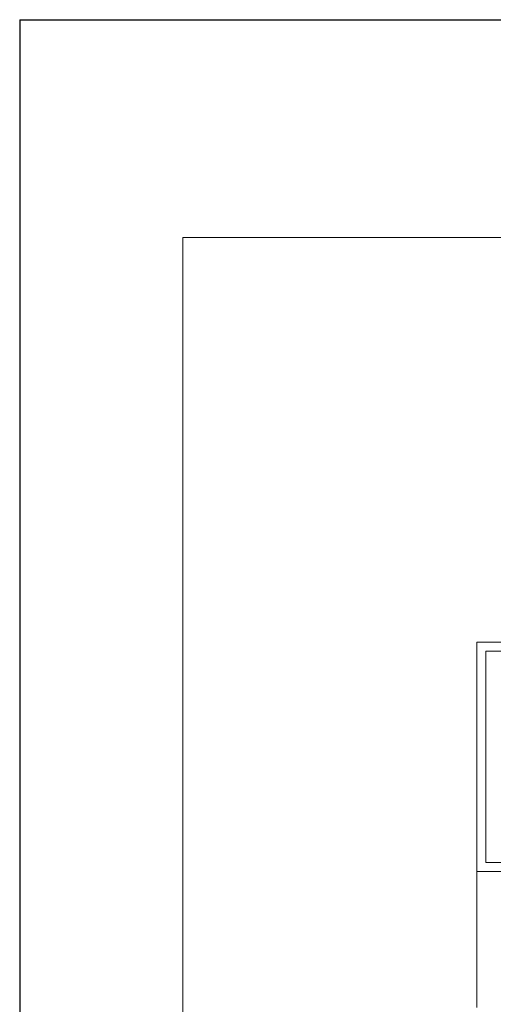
# Model space of a CAD drawing. Header units: millimetres. Extents: x -84458 to 77911, y -55868 to -29230.
# Tile 14 of 103: x 64629 to 66483, y -33082 to -29230. Entities that reach past the tile are written whole.
import ezdxf

# ---------------------------------------------------------------- set-up
doc = ezdxf.new("R2010")
doc.units = ezdxf.units.MM
doc.layers.add('CIENKA', color=7, linetype='Continuous', lineweight=20)
doc.layers.add('obwód gniazd', color=1, linetype='Continuous', lineweight=25)

msp = doc.modelspace()

# ---------------------------------------------------------------- linework, layer by layer
at = {"layer": 'CIENKA'}
for p, q in [((65268.3, -30082.3), (65268.3, -34058.4)), ((68068.3, -30082.3), (65268.3, -30082.3)), ((66418.5, -31665.2), (66418.5, -32562.2)), ((66583.5, -31665.2), (66418.5, -31665.2)), ((66453.5, -31700.2), (66453.5, -32527.2)), ((66583.5, -31700.2), (66453.5, -31700.2)), ((66453.5, -32527.2), (66583.5, -32527.2)), ((66418.5, -33094.2), (66418.5, -32562.2)), ((66418.5, -32562.2), (66583.5, -32562.2))]:
    msp.add_line(p, q, dxfattribs=at)
at = {"layer": 'obwód gniazd'}
for q in [(64629.3, -35032.4), (77911.5, -29229.7)]:
    msp.add_line((64629.3, -29229.7), q, dxfattribs=at)

doc.saveas('drawing.dxf')
